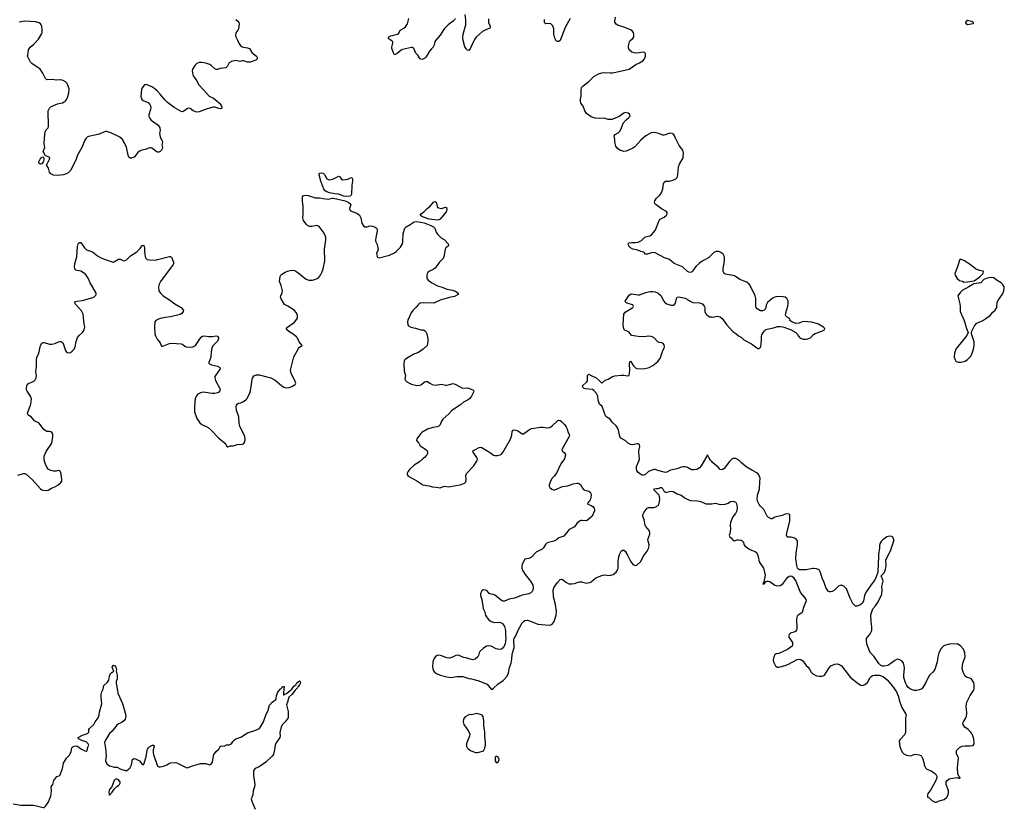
# Model space of a CAD drawing. Header units: inches. Extents: x 2133841 to 2292144, y 758099 to 915581.
# Tile 78 of 80: x 2269372 to 2284493, y 879142 to 891251. Entities that reach past the tile are written whole.
import ezdxf

# ---------------------------------------------------------------- set-up
doc = ezdxf.new("R2010")
doc.units = ezdxf.units.IN
doc.header["$MEASUREMENT"] = 0
for name, color, linetype in [('C2867', 7, 'Continuous'), ('C2868', 7, 'Continuous'), ('C2869', 7, 'Continuous'), ('C2877', 7, 'Continuous'), ('C2878', 7, 'Continuous'), ('C2879', 7, 'Continuous'), ('C2887', 7, 'Continuous'), ('C2888', 7, 'Continuous'), ('C2889', 7, 'Continuous')]:
    doc.layers.add(name, color=color, linetype=linetype)

msp = doc.modelspace()

# ---------------------------------------------------------------- linework, layer by layer
at = {"layer": 'C2867', "color": 6, "elevation": 200}
msp.add_lwpolyline([(2269270, 879213), (2269390, 879188), (2269590, 879188), (2269730, 879155), (2269750, 879156), (2269770, 879175), (2269808, 879232), (2269849, 879330), (2269861, 879410), (2269857, 879470), (2269879, 879510), (2269894, 879570), (2269942, 879630), (2269977, 879643), (2269997, 879663), (2270000, 879670)], dxfattribs=at)
at = {"layer": 'C2868', "color": 6, "elevation": 300}
for points in [[(2270000, 888865), (2269950, 888858), (2269890, 888865), (2269850, 888884), (2269830, 888909), (2269812, 888970), (2269788, 889010), (2269788, 889030), (2269832, 889110), (2269833, 889133), (2269764, 889164), (2269740, 889210), (2269734, 889230), (2269757, 889290), (2269750, 889350), (2269751, 889430), (2269762, 889530), (2269780, 889560), (2269809, 889590), (2269814, 889610), (2269811, 889850), (2269830, 889891), (2269850, 889913), (2269870, 889925), (2269950, 889959), (2270000, 889969)], [(2270000, 884306), (2269990, 884325), (2269970, 884330), (2269930, 884320), (2269890, 884318), (2269848, 884328), (2269810, 884351), (2269793, 884373), (2269772, 884412), (2269750, 884490), (2269749, 884551), (2269778, 884622), (2269864, 884750), (2269883, 884850), (2269882, 884882), (2269868, 884908), (2269850, 884921), (2269830, 884926), (2269789, 884929), (2269761, 884941), (2269740, 884960), (2269670, 885054), (2269600, 885090), (2269551, 885150), (2269513, 885173), (2269495, 885190), (2269494, 885210), (2269505, 885250), (2269545, 885350), (2269551, 885430), (2269540, 885470), (2269487, 885547), (2269477, 885570), (2269474, 885590), (2269480, 885630), (2269490, 885656), (2269510, 885671), (2269550, 885682), (2269590, 885702), (2269610, 885719), (2269624, 885750), (2269630, 885790), (2269618, 885850), (2269630, 885930), (2269628, 886030), (2269637, 886063), (2269667, 886130), (2269691, 886250), (2269710, 886284), (2269730, 886295), (2269750, 886296), (2269830, 886269), (2269867, 886267), (2269910, 886277), (2269970, 886307), (2269990, 886312), (2270000, 886310)], [(2269343, 884257), (2269430, 884285), (2269450, 884283), (2269470, 884273), (2269565, 884190), (2269690, 884046), (2269710, 884033), (2269730, 884028), (2269790, 884022), (2269810, 884026), (2269862, 884058), (2269910, 884078), (2269956, 884104), (2270000, 884140)]]:
    msp.add_lwpolyline(points, dxfattribs=at)
msp.add_lwpolyline([(2269690, 889034), (2269679, 889039), (2269668, 889048), (2269665, 889070), (2269686, 889110), (2269710, 889138), (2269730, 889143), (2269744, 889124), (2269743, 889090), (2269732, 889068), (2269710, 889040)], close=True, dxfattribs=at)
at = {"layer": 'C2869', "color": 6, "elevation": 300}
msp.add_lwpolyline([(2270000, 890326), (2269930, 890325), (2269870, 890333), (2269790, 890330), (2269777, 890337), (2269767, 890347), (2269727, 890430), (2269697, 890477), (2269685, 890490), (2269558, 890578), (2269540, 890600), (2269502, 890670), (2269494, 890690), (2269495, 890705), (2269509, 890791), (2269534, 890830), (2269590, 890878), (2269659, 890950), (2269708, 891030), (2269715, 891050), (2269717, 891090), (2269710, 891150), (2269701, 891170), (2269690, 891187), (2269670, 891204), (2269617, 891217), (2269450, 891231), (2269365, 891215)], dxfattribs=at)
at = {"layer": 'C2877', "color": 6}
for points, elevation in [([(2270000, 879670), (2270029, 879751), (2270046, 879834), (2270093, 879910), (2270129, 879951), (2270156, 880000)], 200), ([(2270697, 880000), (2270698, 879950), (2270688, 879870), (2270710, 879826), (2270750, 879796), (2270830, 879775), (2270870, 879772), (2270923, 879743), (2271010, 879718), (2271050, 879746), (2271061, 879759), (2271088, 879810), (2271106, 879894), (2271130, 879908), (2271150, 879903), (2271210, 879871), (2271250, 879827), (2271270, 879811), (2271279, 879821), (2271312, 879930), (2271323, 880000)], 200), ([(2271422, 880000), (2271427, 879970), (2271489, 879790), (2271510, 879777), (2271530, 879778), (2271579, 879790), (2271630, 879809), (2271656, 879824), (2271690, 879838), (2271770, 879843), (2271797, 879837), (2271930, 879768), (2271950, 879764), (2272010, 879791), (2272150, 879831), (2272230, 879831), (2272290, 879811), (2272310, 879819), (2272333, 879850), (2272346, 879950), (2272352, 879968), (2272378, 880000)], 200), ([(2273276, 880000), (2273267, 879970), (2273250, 879943), (2273153, 879850), (2273050, 879780), (2272988, 879752), (2272970, 879730), (2272964, 879710), (2272964, 879644), (2272981, 879510), (2272977, 879470), (2272959, 879410), (2272952, 879350), (2272929, 879290), (2272935, 879250), (2272989, 879129)], 200), ([(2276374, 880000), (2276390, 879998), (2276404, 880000)], 300)]:
    msp.add_lwpolyline(points, dxfattribs=dict(at, elevation=elevation))
for points, elevation in [([(2276690, 879942), (2276672, 879928), (2276676, 879870), (2276687, 879847), (2276710, 879844), (2276719, 879850), (2276735, 879890), (2276729, 879910), (2276714, 879930)], 300), ([(2270870, 879589), (2270850, 879589), (2270837, 879583), (2270825, 879570), (2270785, 879470), (2270751, 879430), (2270745, 879414), (2270739, 879390), (2270745, 879350), (2270750, 879346), (2270790, 879391), (2270822, 879438), (2270865, 879476), (2270890, 879491), (2270905, 879510), (2270913, 879530), (2270913, 879550), (2270883, 879583)], 200)]:
    msp.add_lwpolyline(points, close=True, dxfattribs=dict(at, elevation=elevation))
at = {"layer": 'C2878', "color": 6}
for points, elevation in [([(2271296, 890000), (2271330, 889987), (2271350, 889974), (2271370, 889950), (2271380, 889930), (2271385, 889905), (2271383, 889870), (2271357, 889790), (2271354, 889770), (2271358, 889750), (2271392, 889710), (2271497, 889630), (2271523, 889590), (2271527, 889550), (2271520, 889510), (2271522, 889482), (2271530, 889450), (2271560, 889390), (2271564, 889370), (2271557, 889330), (2271564, 889290), (2271560, 889270), (2271552, 889248), (2271530, 889226), (2271510, 889218), (2271490, 889219), (2271467, 889227), (2271410, 889274), (2271390, 889282), (2271370, 889283), (2271301, 889259), (2271250, 889250), (2271221, 889239), (2271186, 889214), (2271133, 889147), (2271090, 889126), (2271070, 889123), (2271050, 889139), (2271036, 889170), (2271010, 889294), (2270988, 889348), (2270950, 889412), (2270910, 889446), (2270870, 889470), (2270770, 889514), (2270710, 889534), (2270690, 889536), (2270590, 889495), (2270524, 889476), (2270430, 889460), (2270410, 889450), (2270390, 889430), (2270370, 889399), (2270326, 889290), (2270258, 889170), (2270241, 889110), (2270170, 888970), (2270150, 888936), (2270110, 888893), (2270042, 888870), (2270000, 888865)], 300), ([(2270000, 889969), (2270030, 889975), (2270057, 889990), (2270068, 890000)], 300), ([(2272402, 890000), (2272438, 889970), (2272455, 889950), (2272470, 889921), (2272474, 889906), (2272470, 889885), (2272430, 889890), (2272371, 889909), (2272350, 889909), (2272250, 889885), (2272130, 889834), (2272090, 889830), (2272035, 889850), (2271990, 889886), (2271970, 889895), (2271950, 889887), (2271890, 889845), (2271870, 889838), (2271850, 889841), (2271742, 889902), (2271640, 889980), (2271620, 890000)], 300), ([(2280000, 887645), (2279950, 887593), (2279854, 887546), (2279810, 887515), (2279758, 887462), (2279704, 887390), (2279690, 887377), (2279670, 887370), (2279650, 887374), (2279630, 887385), (2279550, 887456), (2279421, 887510), (2279350, 887570), (2279275, 887595), (2279129, 887669), (2279090, 887678), (2279010, 887652), (2278970, 887650), (2278969, 887670), (2278950, 887684), (2278910, 887694), (2278850, 887717), (2278790, 887727), (2278753, 887750), (2278733, 887770), (2278720, 887790), (2278715, 887810), (2278730, 887827), (2278769, 887831), (2278831, 887829), (2278870, 887835), (2278920, 887860), (2278970, 887910), (2278990, 887919), (2279050, 887933), (2279077, 887950), (2279111, 887989), (2279135, 888025), (2279193, 888170), (2279210, 888186), (2279270, 888218), (2279304, 888250), (2279313, 888270), (2279314, 888290), (2279305, 888305), (2279230, 888348), (2279147, 888410), (2279128, 888430), (2279120, 888450), (2279126, 888470), (2279151, 888510), (2279203, 888557), (2279227, 888593), (2279250, 888654), (2279260, 888730), (2279270, 888757), (2279290, 888770), (2279350, 888773), (2279417, 888790), (2279450, 888808), (2279468, 888830), (2279479, 888870), (2279489, 888990), (2279506, 889034), (2279561, 889130), (2279566, 889206), (2279555, 889250), (2279500, 889320), (2279443, 889430), (2279429, 889469), (2279412, 889492), (2279390, 889504), (2279350, 889509), (2279290, 889484), (2279270, 889478), (2279250, 889479), (2279170, 889510), (2279110, 889520), (2279070, 889514), (2278990, 889470), (2278910, 889402), (2278819, 889301), (2278790, 889280), (2278688, 889232), (2278650, 889230), (2278590, 889247), (2278550, 889274), (2278525, 889310), (2278509, 889370), (2278510, 889410), (2278503, 889470), (2278518, 889490), (2278564, 889516), (2278590, 889539), (2278610, 889578), (2278638, 889662), (2278685, 889715), (2278729, 889750), (2278745, 889770), (2278744, 889790), (2278739, 889799), (2278717, 889817), (2278670, 889824), (2278650, 889816), (2278577, 889763), (2278493, 889727), (2278470, 889721), (2278410, 889720), (2278350, 889738), (2278270, 889733), (2278210, 889741), (2278150, 889761), (2278078, 889810), (2278051, 889850), (2278023, 889923), (2277988, 889970), (2277986, 890000)], 300), ([(2270000, 886310), (2270010, 886308), (2270029, 886289), (2270043, 886263), (2270073, 886173), (2270090, 886147), (2270110, 886137), (2270150, 886143), (2270179, 886161), (2270207, 886193), (2270224, 886230), (2270237, 886310), (2270262, 886370), (2270292, 886408), (2270338, 886450), (2270364, 886490), (2270372, 886530), (2270355, 886610), (2270354, 886690), (2270347, 886730), (2270320, 886780), (2270230, 886881), (2270224, 886890), (2270221, 886910), (2270230, 886922), (2270249, 886930), (2270338, 886942), (2270508, 886992), (2270540, 887020), (2270546, 887030), (2270548, 887050), (2270456, 887210), (2270424, 887284), (2270382, 887342), (2270310, 887390), (2270290, 887396), (2270250, 887398), (2270230, 887406), (2270218, 887430), (2270215, 887450), (2270220, 887510), (2270247, 887610), (2270257, 887770), (2270270, 887811), (2270289, 887830), (2270310, 887830), (2270369, 887749), (2270400, 887720), (2270490, 887686), (2270566, 887626), (2270604, 887604), (2270670, 887575), (2270790, 887532), (2270810, 887530), (2270830, 887537), (2270890, 887576), (2270913, 887573), (2270970, 887550), (2270990, 887552), (2271010, 887565), (2271073, 887627), (2271171, 887689), (2271197, 887710), (2271223, 887737), (2271250, 887777), (2271270, 887788), (2271282, 887770), (2271287, 887750), (2271289, 887690), (2271301, 887610), (2271310, 887590), (2271330, 887569), (2271362, 887562), (2271450, 887561), (2271490, 887567), (2271670, 887617), (2271690, 887614), (2271703, 887603), (2271734, 887530), (2271736, 887510), (2271730, 887490), (2271534, 887230), (2271515, 887190), (2271503, 887150), (2271507, 887090), (2271534, 887050), (2271573, 887013), (2271672, 886952), (2271754, 886890), (2271850, 886830), (2271886, 886790), (2271883, 886770), (2271860, 886740), (2271835, 886725), (2271690, 886691), (2271610, 886680), (2271530, 886663), (2271491, 886649), (2271465, 886630), (2271448, 886610), (2271441, 886530), (2271449, 886430), (2271456, 886396), (2271484, 886344), (2271528, 886290), (2271550, 886238), (2271570, 886239), (2271670, 886277), (2271710, 886282), (2271850, 886274), (2271870, 886267), (2271910, 886236), (2271930, 886228), (2271990, 886225), (2272030, 886228), (2272070, 886246), (2272142, 886358), (2272161, 886379), (2272181, 886390), (2272210, 886396), (2272270, 886387), (2272330, 886386), (2272390, 886397), (2272410, 886391), (2272419, 886379), (2272424, 886370), (2272424, 886350), (2272410, 886317), (2272339, 886241), (2272322, 886210), (2272310, 886150), (2272306, 886070), (2272294, 886026), (2272278, 885990), (2272277, 885970), (2272318, 885950), (2272412, 885932), (2272444, 885910), (2272448, 885890), (2272377, 885790), (2272368, 885770), (2272366, 885750), (2272377, 885710), (2272446, 885590), (2272449, 885570), (2272444, 885550), (2272428, 885532), (2272410, 885521), (2272370, 885510), (2272329, 885509), (2272190, 885530), (2272150, 885523), (2272110, 885503), (2272086, 885474), (2272067, 885430), (2272056, 885310), (2272057, 885230), (2272090, 885130), (2272140, 885060), (2272170, 885037), (2272267, 884987), (2272310, 884950), (2272430, 884826), (2272516, 884756), (2272538, 884730), (2272550, 884706), (2272570, 884691), (2272610, 884707), (2272650, 884706), (2272670, 884711), (2272710, 884727), (2272790, 884731), (2272810, 884741), (2272827, 884770), (2272833, 884807), (2272828, 884850), (2272753, 885010), (2272740, 885050), (2272735, 885150), (2272726, 885186), (2272700, 885250), (2272696, 885310), (2272700, 885330), (2272712, 885350), (2272730, 885361), (2272770, 885370), (2272810, 885389), (2272845, 885415), (2272863, 885437), (2272909, 885531), (2272928, 885612), (2272940, 885730), (2272950, 885759), (2272970, 885785), (2273010, 885798), (2273050, 885797), (2273166, 885766), (2273230, 885754), (2273294, 885714), (2273390, 885632), (2273430, 885611), (2273470, 885597), (2273510, 885606), (2273550, 885621), (2273604, 885650), (2273612, 885668), (2273597, 885710), (2273541, 885821), (2273532, 885870), (2273583, 886077), (2273656, 886204), (2273670, 886222), (2273708, 886250), (2273663, 886303), (2273631, 886370), (2273621, 886381), (2273555, 886435), (2273504, 886464), (2273473, 886490), (2273470, 886510), (2273482, 886530), (2273590, 886606), (2273615, 886630), (2273636, 886670), (2273637, 886710), (2273622, 886750), (2273586, 886790), (2273490, 886852), (2273437, 886877), (2273385, 886965), (2273379, 886990), (2273382, 887010), (2273401, 887059), (2273407, 887090), (2273389, 887169), (2273362, 887230), (2273370, 887310), (2273380, 887330), (2273390, 887339), (2273450, 887377), (2273484, 887390), (2273550, 887406), (2273590, 887402), (2273610, 887390), (2273650, 887364), (2273770, 887269), (2273810, 887253), (2273867, 887253), (2273930, 887272), (2273961, 887290), (2273990, 887328), (2274013, 887367), (2274034, 887426), (2274058, 887550), (2274053, 887727), (2274075, 887870), (2274073, 887913), (2274050, 887972), (2273970, 888076), (2273950, 888087), (2273930, 888090), (2273865, 888075), (2273830, 888074), (2273810, 888079), (2273790, 888090), (2273770, 888110), (2273730, 888166), (2273718, 888210), (2273723, 888270), (2273723, 888390), (2273715, 888466), (2273716, 888530), (2273728, 888552), (2273764, 888556), (2273801, 888550), (2273910, 888515), (2273975, 888515), (2274030, 888505), (2274110, 888498), (2274168, 888512), (2274190, 888512), (2274371, 888471), (2274416, 888450), (2274444, 888430), (2274455, 888410), (2274435, 888350), (2274440, 888330), (2274454, 888314), (2274550, 888279), (2274588, 888250), (2274612, 888210), (2274628, 888128), (2274650, 888086), (2274670, 888073), (2274690, 888069), (2274710, 888070), (2274750, 888084), (2274790, 888083), (2274830, 888067), (2274850, 888050), (2274860, 888030), (2274863, 888010), (2274846, 887934), (2274837, 887870), (2274838, 887850), (2274861, 887801), (2274874, 887750), (2274875, 887725), (2274867, 887693), (2274851, 887670), (2274861, 887610), (2274870, 887598), (2274890, 887597), (2275050, 887637), (2275127, 887670), (2275153, 887690), (2275219, 887761), (2275249, 887811), (2275255, 887845), (2275262, 887970), (2275289, 888051), (2275307, 888073), (2275370, 888107), (2275432, 888150), (2275470, 888152), (2275582, 888130), (2275688, 888090), (2275725, 888070), (2275746, 888050), (2275769, 887990), (2275790, 887959), (2275850, 887896), (2275890, 887876), (2275952, 887810), (2275957, 887790), (2275950, 887776), (2275914, 887746), (2275905, 887730), (2275886, 887610), (2275875, 887585), (2275816, 887524), (2275770, 887458), (2275750, 887437), (2275722, 887418), (2275665, 887390), (2275640, 887370), (2275627, 887350), (2275622, 887330), (2275622, 887290), (2275628, 887270), (2275645, 887250), (2275700, 887210), (2275790, 887166), (2275862, 887142), (2275930, 887112), (2276017, 887097), (2276064, 887084), (2276087, 887070), (2276107, 887050), (2276107, 887030), (2276050, 887000), (2275970, 886984), (2275830, 886944), (2275730, 886898), (2275570, 886904), (2275523, 886897), (2275508, 886890), (2275490, 886874), (2275455, 886830), (2275410, 886787), (2275383, 886750), (2275330, 886635), (2275325, 886610), (2275330, 886566), (2275343, 886550), (2275381, 886530), (2275450, 886515), (2275530, 886489), (2275570, 886487), (2275590, 886481), (2275605, 886470), (2275625, 886430), (2275641, 886350), (2275642, 886310), (2275630, 886250), (2275570, 886190), (2275497, 886143), (2275424, 886116), (2275311, 886050), (2275288, 886030), (2275276, 886010), (2275270, 885970), (2275275, 885855), (2275295, 885790), (2275288, 885730), (2275297, 885710), (2275316, 885690), (2275390, 885655), (2275470, 885636), (2275510, 885637), (2275530, 885643), (2275550, 885655), (2275586, 885690), (2275610, 885698), (2275634, 885694), (2275670, 885668), (2275708, 885648), (2275750, 885640), (2275850, 885657), (2275910, 885641), (2275930, 885642), (2275970, 885649), (2276030, 885667), (2276070, 885652), (2276170, 885594), (2276250, 885600), (2276330, 885570), (2276347, 885550), (2276342, 885530), (2276310, 885470), (2276280, 885430), (2276250, 885407), (2276190, 885376), (2276142, 885338), (2276010, 885253), (2275961, 885199), (2275870, 885116), (2275851, 885089), (2275830, 885030), (2275810, 885009), (2275781, 884999), (2275715, 884990), (2275636, 884964), (2275550, 884914), (2275525, 884890), (2275470, 884813), (2275468, 884790), (2275499, 884750), (2275522, 884710), (2275590, 884668), (2275621, 884641), (2275630, 884630), (2275637, 884610), (2275634, 884590), (2275624, 884570), (2275590, 884530), (2275561, 884510), (2275510, 884463), (2275430, 884412), (2275365, 884350), (2275331, 884310), (2275322, 884290), (2275322, 884270), (2275334, 884250), (2275359, 884230), (2275473, 884173), (2275565, 884110), (2275654, 884094), (2275710, 884078), (2275770, 884075), (2275830, 884064), (2275890, 884087), (2275962, 884078), (2276070, 884101), (2276138, 884110), (2276178, 884122), (2276205, 884135), (2276223, 884157), (2276230, 884190), (2276223, 884250), (2276236, 884284), (2276343, 884396), (2276392, 884470), (2276398, 884490), (2276400, 884510), (2276393, 884530), (2276335, 884610), (2276333, 884630), (2276350, 884643), (2276430, 884682), (2276450, 884686), (2276470, 884681), (2276601, 884601), (2276650, 884565), (2276670, 884557), (2276710, 884558), (2276750, 884569), (2276770, 884581), (2276793, 884607), (2276907, 884810), (2276931, 884870), (2276937, 884930), (2276952, 884948), (2276968, 884952), (2276990, 884948), (2277031, 884931), (2277090, 884892), (2277110, 884894), (2277200, 884960), (2277230, 884974), (2277370, 884997), (2277410, 884995), (2277470, 884983), (2277511, 884989), (2277550, 885013), (2277630, 885093), (2277650, 885102), (2277670, 885097), (2277690, 885080), (2277736, 885036), (2277762, 885002), (2277779, 884970), (2277790, 884925), (2277809, 884889), (2277814, 884870), (2277812, 884852), (2277696, 884650), (2277702, 884630), (2277740, 884600), (2277754, 884574), (2277737, 884510), (2277684, 884430), (2277614, 884286), (2277580, 884240), (2277550, 884209), (2277530, 884178), (2277502, 884110), (2277505, 884090), (2277515, 884070), (2277543, 884043), (2277570, 884031), (2277590, 884031), (2277710, 884081), (2277790, 884096), (2277874, 884126), (2277930, 884135), (2277950, 884133), (2277970, 884125), (2277988, 884108), (2278010, 884064), (2278030, 884039), (2278050, 884029), (2278112, 884012), (2278137, 883990), (2278146, 883950), (2278139, 883890), (2278130, 883870), (2278092, 883828), (2278096, 883810), (2278150, 883791), (2278175, 883775), (2278192, 883752), (2278199, 883730), (2278201, 883710), (2278166, 883630), (2278094, 883566), (2278070, 883555), (2278010, 883561), (2277990, 883560), (2277969, 883551), (2277930, 883515), (2277890, 883465), (2277810, 883422), (2277730, 883323), (2277650, 883296), (2277615, 883265), (2277576, 883244), (2277494, 883226), (2277467, 883213), (2277446, 883194), (2277417, 883143), (2277398, 883121), (2277304, 883076), (2277230, 882996), (2277190, 882978), (2277128, 882970), (2277090, 882889), (2277085, 882870), (2277085, 882830), (2277098, 882790), (2277134, 882730), (2277218, 882630), (2277250, 882570), (2277256, 882530), (2277250, 882490), (2277241, 882470), (2277222, 882450), (2277190, 882437), (2277090, 882415), (2276971, 882369), (2276890, 882354), (2276815, 882325), (2276790, 882322), (2276770, 882331), (2276690, 882402), (2276670, 882415), (2276650, 882424), (2276610, 882430), (2276582, 882442), (2276550, 882481), (2276530, 882493), (2276490, 882499), (2276470, 882479), (2276450, 882438), (2276451, 882410), (2276470, 882350), (2276490, 882210), (2276509, 882170), (2276525, 882110), (2276540, 882080), (2276570, 882042), (2276611, 882011), (2276670, 881996), (2276730, 881999), (2276755, 881995), (2276793, 881973), (2276816, 881936), (2276835, 881870), (2276834, 881810), (2276839, 881750), (2276828, 881670), (2276802, 881610), (2276770, 881586), (2276730, 881580), (2276690, 881590), (2276610, 881633), (2276570, 881637), (2276541, 881630), (2276490, 881596), (2276440, 881550), (2276429, 881530), (2276420, 881490), (2276406, 881470), (2276366, 881434), (2276330, 881423), (2276290, 881430), (2276230, 881452), (2276190, 881457), (2276110, 881493), (2276070, 881487), (2276019, 881461), (2275970, 881446), (2275930, 881451), (2275850, 881485), (2275810, 881494), (2275785, 881490), (2275770, 881484), (2275736, 881450), (2275715, 881390), (2275709, 881309), (2275722, 881262), (2275741, 881230), (2275771, 881210), (2275830, 881186), (2275930, 881159), (2275990, 881149), (2276090, 881164), (2276184, 881164), (2276210, 881158), (2276270, 881134), (2276310, 881130), (2276407, 881107), (2276550, 881050), (2276612, 880972), (2276630, 880971), (2276650, 880985), (2276713, 881047), (2276797, 881103), (2276857, 881170), (2276877, 881223), (2276894, 881306), (2276921, 881370), (2276932, 881430), (2276936, 881510), (2276964, 881610), (2276958, 881730), (2276965, 881750), (2276990, 881790), (2277025, 881875), (2277090, 881990), (2277109, 882011), (2277130, 882024), (2277170, 882029), (2277218, 882018), (2277330, 881967), (2277504, 881956), (2277530, 881960), (2277550, 881970), (2277581, 882010), (2277610, 882110), (2277614, 882170), (2277600, 882270), (2277571, 882390), (2277566, 882494), (2277573, 882527), (2277588, 882552), (2277631, 882610), (2277670, 882653), (2277690, 882663), (2277710, 882656), (2277770, 882607), (2277807, 882590), (2277827, 882587), (2277853, 882587), (2277890, 882595), (2277950, 882617), (2277970, 882620), (2277998, 882618), (2278070, 882600), (2278090, 882602), (2278130, 882610), (2278150, 882621), (2278220, 882680), (2278310, 882719), (2278350, 882728), (2278430, 882719), (2278486, 882734), (2278530, 882767), (2278558, 882810), (2278562, 882830), (2278563, 882930), (2278574, 883006), (2278583, 883037), (2278609, 883090), (2278630, 883106), (2278650, 883106), (2278670, 883091), (2278708, 883030), (2278750, 882936), (2278790, 882887), (2278830, 882871), (2278850, 882876), (2278909, 882931), (2278947, 883010), (2279007, 883090), (2279027, 883130), (2279037, 883170), (2279037, 883190), (2279022, 883242), (2279020, 883270), (2279051, 883350), (2279050, 883375), (2279038, 883410), (2278988, 883468), (2278979, 883490), (2278962, 883570), (2278940, 883630), (2278941, 883650), (2278961, 883690), (2279010, 883752), (2279030, 883762), (2279110, 883762), (2279141, 883770), (2279175, 883790), (2279190, 883822), (2279201, 883890), (2279200, 883930), (2279191, 883951), (2279173, 883973), (2279110, 884030), (2279121, 884050), (2279150, 884054), (2279170, 884051), (2279190, 884056), (2279210, 884068), (2279230, 884067), (2279250, 884050), (2279270, 884009), (2279290, 883995), (2279310, 883996), (2279370, 884012), (2279406, 884006), (2279470, 883970), (2279530, 883948), (2279590, 883905), (2279670, 883866), (2279781, 883861), (2279830, 883853), (2279910, 883818), (2279990, 883816), (2280000, 883818)], 300), ([(2280000, 884469), (2279981, 884490), (2279954, 884530), (2279942, 884562), (2279930, 884566), (2279925, 884550), (2279837, 884403), (2279811, 884369), (2279770, 884345), (2279730, 884337), (2279690, 884341), (2279630, 884376), (2279590, 884386), (2279566, 884386), (2279530, 884378), (2279470, 884354), (2279367, 884333), (2279310, 884304), (2279290, 884299), (2279270, 884301), (2279170, 884327), (2279130, 884346), (2279110, 884344), (2279070, 884331), (2279030, 884312), (2278970, 884262), (2278950, 884256), (2278930, 884258), (2278910, 884268), (2278870, 884299), (2278850, 884329), (2278844, 884350), (2278846, 884390), (2278882, 884470), (2278891, 884510), (2278881, 884610), (2278881, 884630), (2278894, 884694), (2278889, 884729), (2278870, 884739), (2278850, 884739), (2278790, 884721), (2278750, 884728), (2278723, 884743), (2278668, 884790), (2278606, 884826), (2278590, 884850), (2278566, 884950), (2278550, 884986), (2278530, 885015), (2278472, 885070), (2278439, 885119), (2278390, 885147), (2278366, 885170), (2278315, 885310), (2278275, 885350), (2278258, 885410), (2278251, 885470), (2278230, 885512), (2278190, 885556), (2278170, 885572), (2278062, 885582), (2278041, 885590), (2278019, 885610), (2278014, 885630), (2278081, 885690), (2278093, 885707), (2278093, 885787), (2278100, 885800), (2278110, 885806), (2278150, 885790), (2278225, 885750), (2278273, 885713), (2278310, 885671), (2278364, 885716), (2278410, 885731), (2278474, 885770), (2278510, 885785), (2278610, 885794), (2278650, 885792), (2278710, 885781), (2278730, 885788), (2278743, 885870), (2278735, 885965), (2278741, 885999), (2278750, 886006), (2278798, 885938), (2278830, 885908), (2278850, 885897), (2278950, 885891), (2279038, 885910), (2279097, 885943), (2279170, 886001), (2279210, 886050), (2279248, 886170), (2279270, 886210), (2279275, 886230), (2279270, 886259), (2279250, 886282), (2279230, 886290), (2279190, 886294), (2279170, 886303), (2279112, 886370), (2279070, 886385), (2279030, 886390), (2278956, 886384), (2278870, 886385), (2278770, 886402), (2278731, 886451), (2278710, 886464), (2278662, 886482), (2278653, 886493), (2278643, 886523), (2278638, 886570), (2278651, 886730), (2278670, 886759), (2278789, 886830), (2278800, 886850), (2278790, 886871), (2278712, 886892), (2278681, 886910), (2278669, 886930), (2278730, 887019), (2278750, 887035), (2278770, 887042), (2278870, 887027), (2278890, 887029), (2278990, 887064), (2279050, 887077), (2279090, 887079), (2279130, 887072), (2279176, 887050), (2279217, 887017), (2279263, 886930), (2279279, 886910), (2279310, 886890), (2279372, 886868), (2279410, 886866), (2279430, 886877), (2279441, 886899), (2279457, 886970), (2279470, 886990), (2279490, 886994), (2279590, 886976), (2279630, 886955), (2279670, 886927), (2279710, 886911), (2279810, 886904), (2279850, 886895), (2279863, 886883), (2279886, 886850), (2279893, 886830), (2279895, 886770), (2279910, 886736), (2279930, 886713), (2279970, 886690), (2279990, 886687), (2280000, 886686)], 300), ([(2270000, 884140), (2270010, 884148), (2270017, 884163), (2270021, 884190), (2270015, 884230), (2270002, 884302), (2270000, 884306)], 300), ([(2270156, 880000), (2270164, 880016), (2270174, 880070), (2270190, 880086), (2270210, 880097), (2270250, 880099), (2270321, 880050), (2270370, 880025), (2270390, 880019), (2270410, 880031), (2270419, 880081), (2270433, 880110), (2270421, 880130), (2270390, 880161), (2270338, 880178), (2270275, 880210), (2270269, 880230), (2270335, 880265), (2270415, 880290), (2270431, 880310), (2270434, 880350), (2270445, 880370), (2270510, 880430), (2270530, 880470), (2270577, 880530), (2270591, 880570), (2270599, 880621), (2270632, 880748), (2270623, 880850), (2270625, 880890), (2270634, 880930), (2270656, 880970), (2270666, 881030), (2270720, 881080), (2270743, 881110), (2270750, 881172), (2270765, 881210), (2270790, 881235), (2270818, 881250), (2270810, 881258), (2270793, 881310), (2270810, 881342), (2270830, 881336), (2270850, 881310), (2270856, 881270), (2270851, 881249), (2270870, 881186), (2270871, 881130), (2270855, 881090), (2270854, 881070), (2270877, 880910), (2270948, 880750), (2270993, 880610), (2271004, 880550), (2270990, 880510), (2270973, 880487), (2270941, 880459), (2270890, 880437), (2270863, 880417), (2270791, 880329), (2270752, 880290), (2270687, 880190), (2270676, 880150), (2270697, 880030), (2270697, 880000)], 200), ([(2272378, 880000), (2272390, 880016), (2272429, 880050), (2272450, 880091), (2272470, 880101), (2272510, 880098), (2272550, 880116), (2272590, 880119), (2272610, 880126), (2272630, 880143), (2272645, 880170), (2272663, 880190), (2272690, 880207), (2272766, 880234), (2272870, 880300), (2272984, 880336), (2273056, 880370), (2273117, 880470), (2273150, 880574), (2273189, 880650), (2273210, 880724), (2273250, 880772), (2273305, 880815), (2273312, 880830), (2273316, 880870), (2273330, 880915), (2273350, 880945), (2273364, 880956), (2273370, 880970), (2273384, 880976), (2273390, 880986), (2273405, 880995), (2273410, 881011), (2273432, 881010), (2273421, 880919), (2273425, 880885), (2273430, 880882), (2273443, 880897), (2273470, 880905), (2273525, 880950), (2273550, 880973), (2273583, 881017), (2273610, 881038), (2273630, 881070), (2273670, 881098), (2273679, 881090), (2273682, 881070), (2273670, 881038), (2273648, 881012), (2273637, 880990), (2273603, 880957), (2273550, 880891), (2273507, 880850), (2273486, 880774), (2273468, 880730), (2273496, 880630), (2273497, 880530), (2273451, 880469), (2273410, 880430), (2273387, 880393), (2273367, 880307), (2273370, 880248), (2273365, 880230), (2273312, 880148), (2273296, 880110), (2273280, 880010), (2273276, 880000)], 200), ([(2276404, 880000), (2276430, 880004), (2276494, 880026), (2276515, 880065), (2276523, 880110), (2276525, 880150), (2276516, 880250), (2276517, 880310), (2276501, 880410), (2276501, 880490), (2276489, 880549), (2276475, 880570), (2276450, 880585), (2276390, 880596), (2276351, 880589), (2276330, 880581), (2276310, 880579), (2276290, 880584), (2276270, 880579), (2276211, 880549), (2276187, 880513), (2276181, 880470), (2276191, 880430), (2276264, 880324), (2276283, 880283), (2276281, 880250), (2276253, 880190), (2276235, 880135), (2276235, 880090), (2276246, 880070), (2276266, 880050), (2276305, 880025), (2276370, 880001), (2276374, 880000)], 300), ([(2271323, 880000), (2271328, 880030), (2271336, 880050), (2271350, 880073), (2271370, 880092), (2271410, 880110), (2271431, 880110), (2271435, 880095), (2271421, 880039), (2271420, 880010), (2271422, 880000)], 200)]:
    msp.add_lwpolyline(points, dxfattribs=dict(at, elevation=elevation))
at = {"layer": 'C2878', "color": 6, "elevation": 300}
for points in [[(2274130, 888791), (2274192, 888808), (2274234, 888826), (2274270, 888851), (2274290, 888838), (2274310, 888806), (2274330, 888794), (2274370, 888796), (2274410, 888804), (2274450, 888825), (2274470, 888827), (2274482, 888810), (2274484, 888770), (2274472, 888710), (2274469, 888570), (2274459, 888550), (2274450, 888544), (2274390, 888539), (2274350, 888544), (2274270, 888573), (2274210, 888578), (2274130, 888594), (2274088, 888608), (2274062, 888622), (2274042, 888650), (2273996, 888770), (2273970, 888870), (2273970, 888890), (2273983, 888897), (2274010, 888899), (2274033, 888893), (2274054, 888874), (2274090, 888810), (2274110, 888796)], [(2275850, 888354), (2275898, 888370), (2275912, 888372), (2275927, 888367), (2275929, 888330), (2275919, 888301), (2275830, 888189), (2275810, 888178), (2275790, 888175), (2275658, 888190), (2275630, 888197), (2275545, 888230), (2275521, 888250), (2275536, 888270), (2275580, 888300), (2275630, 888353), (2275674, 888390), (2275728, 888450), (2275750, 888458), (2275770, 888447), (2275782, 888382), (2275789, 888369), (2275801, 888361)]]:
    msp.add_lwpolyline(points, close=True, dxfattribs=at)
at = {"layer": 'C2879', "color": 6, "elevation": 300}
for points in [[(2272693, 891253), (2272723, 891230), (2272735, 891210), (2272740, 891190), (2272734, 891110), (2272724, 891090), (2272693, 891050), (2272684, 891010), (2272689, 890990), (2272717, 890937), (2272735, 890890), (2272759, 890859), (2272790, 890836), (2272810, 890829), (2272870, 890821), (2272900, 890810), (2272936, 890750), (2273009, 890690), (2273020, 890670), (2273020, 890650), (2272997, 890630), (2272910, 890598), (2272870, 890600), (2272810, 890618), (2272790, 890619), (2272750, 890609), (2272690, 890623), (2272623, 890610), (2272589, 890590), (2272561, 890539), (2272543, 890517), (2272530, 890510), (2272450, 890502), (2272410, 890487), (2272390, 890487), (2272370, 890496), (2272314, 890550), (2272290, 890565), (2272230, 890583), (2272170, 890594), (2272130, 890593), (2272090, 890577), (2272059, 890550), (2272027, 890493), (2272022, 890470), (2272024, 890430), (2272037, 890390), (2272091, 890311), (2272117, 890257), (2272202, 890170), (2272279, 890079), (2272350, 890044), (2272402, 890000)], [(2276060, 891270), (2276050, 891250), (2276030, 891227), (2275950, 891170), (2275910, 891134), (2275888, 891110), (2275827, 891013), (2275761, 890939), (2275746, 890910), (2275731, 890850), (2275722, 890830), (2275698, 890802), (2275663, 890770), (2275630, 890706), (2275610, 890676), (2275590, 890658), (2275550, 890642), (2275530, 890644), (2275521, 890650), (2275486, 890706), (2275456, 890736), (2275427, 890807), (2275410, 890825), (2275390, 890826), (2275250, 890794), (2275230, 890783), (2275170, 890732), (2275128, 890710), (2275110, 890742), (2275089, 890809), (2275089, 890831), (2275104, 890890), (2275102, 890910), (2275087, 890927), (2275047, 890950), (2275032, 890970), (2275041, 890990), (2275070, 891005), (2275172, 891030), (2275193, 891047), (2275214, 891090), (2275270, 891121), (2275297, 891143), (2275319, 891170), (2275328, 891190), (2275346, 891270)], [(2276573, 891267), (2276570, 891210), (2276598, 891150), (2276599, 891130), (2276590, 891121), (2276530, 891097), (2276479, 891070), (2276387, 890990), (2276363, 890957), (2276308, 890852), (2276290, 890803), (2276270, 890779), (2276250, 890784), (2276230, 890803), (2276210, 890834), (2276181, 890930), (2276176, 890970), (2276181, 891030), (2276221, 891170), (2276223, 891250), (2276212, 891332)], [(2277825, 891270), (2277749, 891129), (2277670, 890932), (2277650, 890916), (2277630, 890915), (2277610, 890929), (2277588, 890968), (2277577, 891030), (2277573, 891110), (2277557, 891157), (2277530, 891186), (2277508, 891192), (2277450, 891186), (2277436, 891196), (2277430, 891209), (2277432, 891252)], [(2277986, 890000), (2277985, 890025), (2277997, 890090), (2277993, 890170), (2278002, 890210), (2278018, 890230), (2278110, 890301), (2278190, 890377), (2278260, 890420), (2278310, 890437), (2278350, 890442), (2278445, 890435), (2278483, 890437), (2278730, 890494), (2278836, 890564), (2278890, 890587), (2278941, 890619), (2278969, 890650), (2278982, 890690), (2278982, 890730), (2278969, 890749), (2278950, 890752), (2278850, 890736), (2278810, 890740), (2278775, 890755), (2278731, 890791), (2278719, 890819), (2278719, 890850), (2278737, 890910), (2278748, 890930), (2278790, 890965), (2278804, 890990), (2278804, 891024), (2278796, 891056), (2278779, 891079), (2278750, 891098), (2278641, 891141), (2278562, 891162), (2278530, 891183), (2278514, 891214), (2278513, 891233), (2278524, 891290)], [(2270068, 890000), (2270080, 890010), (2270095, 890030), (2270112, 890070), (2270127, 890130), (2270130, 890190), (2270103, 890270), (2270076, 890296), (2270039, 890319), (2270006, 890326), (2270000, 890326)], [(2271620, 890000), (2271599, 890019), (2271530, 890110), (2271490, 890152), (2271445, 890190), (2271399, 890219), (2271330, 890252), (2271310, 890257), (2271287, 890250), (2271254, 890206), (2271242, 890178), (2271230, 890070), (2271240, 890040), (2271250, 890025), (2271270, 890010), (2271296, 890000)]]:
    msp.add_lwpolyline(points, dxfattribs=at)
at = {"layer": 'C2887', "color": 6, "elevation": 300}
msp.add_lwpolyline([(2282931, 880000), (2282950, 879979), (2282990, 879959), (2283050, 879950), (2283070, 879953), (2283110, 879970), (2283130, 879973), (2283184, 879964), (2283210, 879953), (2283221, 879941), (2283236, 879910), (2283262, 879830), (2283264, 879810), (2283283, 879763), (2283304, 879744), (2283370, 879719), (2283423, 879683), (2283436, 879670), (2283456, 879630), (2283456, 879610), (2283433, 879547), (2283357, 879423), (2283318, 879370), (2283312, 879350), (2283314, 879314), (2283334, 879310), (2283360, 879280), (2283382, 879262), (2283430, 879238), (2283450, 879238), (2283490, 879258), (2283570, 879276), (2283610, 879312), (2283629, 879351), (2283636, 879384), (2283637, 879417), (2283599, 879510), (2283602, 879550), (2283615, 879570), (2283645, 879595), (2283670, 879601), (2283770, 879614), (2283790, 879605), (2283813, 879607), (2283810, 879618), (2283794, 879634), (2283779, 879670), (2283775, 879770), (2283787, 879910), (2283784, 879930), (2283755, 879990), (2283757, 880000)], dxfattribs=at)
at = {"layer": 'C2888', "color": 6, "elevation": 300}
for points in [[(2280000, 886686), (2280010, 886685), (2280090, 886700), (2280130, 886691), (2280161, 886661), (2280224, 886570), (2280326, 886466), (2280370, 886435), (2280410, 886399), (2280458, 886370), (2280494, 886334), (2280610, 886273), (2280670, 886227), (2280710, 886203), (2280730, 886201), (2280752, 886230), (2280766, 886330), (2280762, 886390), (2280770, 886410), (2280803, 886470), (2280828, 886492), (2280850, 886501), (2280950, 886519), (2281010, 886538), (2281050, 886540), (2281090, 886533), (2281210, 886493), (2281290, 886450), (2281311, 886430), (2281331, 886390), (2281360, 886360), (2281410, 886347), (2281450, 886347), (2281478, 886350), (2281524, 886370), (2281564, 886416), (2281587, 886433), (2281688, 886470), (2281729, 886491), (2281735, 886510), (2281718, 886530), (2281637, 886577), (2281608, 886588), (2281530, 886607), (2281421, 886619), (2281390, 886613), (2281342, 886590), (2281290, 886586), (2281229, 886610), (2281198, 886630), (2281202, 886650), (2281190, 886668), (2281161, 886681), (2281135, 886710), (2281138, 886750), (2281170, 886850), (2281175, 886895), (2281172, 886930), (2281165, 886950), (2281151, 886971), (2281128, 886990), (2281096, 886996), (2281010, 887001), (2280970, 886991), (2280930, 886971), (2280856, 886910), (2280835, 886870), (2280823, 886810), (2280807, 886790), (2280779, 886781), (2280750, 886782), (2280697, 886810), (2280682, 886830), (2280677, 886850), (2280676, 886970), (2280667, 887010), (2280591, 887171), (2280575, 887190), (2280539, 887219), (2280430, 887264), (2280350, 887318), (2280210, 887345), (2280193, 887353), (2280184, 887364), (2280176, 887390), (2280173, 887430), (2280197, 887550), (2280195, 887610), (2280174, 887650), (2280130, 887684), (2280110, 887691), (2280070, 887694), (2280030, 887676), (2280000, 887645)], [(2283757, 880000), (2283761, 880030), (2283804, 880076), (2283845, 880095), (2283890, 880103), (2283970, 880100), (2284013, 880107), (2284030, 880130), (2284031, 880149), (2284023, 880210), (2284010, 880253), (2283990, 880294), (2283970, 880320), (2283936, 880350), (2283887, 880387), (2283859, 880430), (2283858, 880450), (2283864, 880470), (2283904, 880530), (2283913, 880553), (2283919, 880610), (2283906, 880710), (2283915, 880770), (2283967, 880873), (2284022, 880950), (2284030, 880970), (2284032, 881030), (2284032, 881050), (2284025, 881070), (2283990, 881129), (2283977, 881137), (2283910, 881156), (2283892, 881172), (2283861, 881230), (2283847, 881287), (2283850, 881334), (2283857, 881370), (2283893, 881470), (2283889, 881531), (2283867, 881587), (2283820, 881639), (2283767, 881667), (2283650, 881661), (2283576, 881644), (2283564, 881636), (2283525, 881595), (2283486, 881530), (2283472, 881470), (2283462, 881390), (2283424, 881276), (2283394, 881230), (2283350, 881193), (2283332, 881170), (2283290, 881075), (2283244, 880996), (2283224, 880976), (2283190, 880962), (2283148, 880952), (2283110, 880951), (2283064, 880964), (2283018, 880998), (2282994, 881030), (2282977, 881070), (2282951, 881151), (2282948, 881190), (2282959, 881290), (2282955, 881330), (2282944, 881370), (2282923, 881403), (2282890, 881424), (2282850, 881430), (2282810, 881414), (2282750, 881364), (2282703, 881337), (2282650, 881323), (2282625, 881325), (2282595, 881335), (2282564, 881364), (2282490, 881480), (2282435, 881535), (2282383, 881663), (2282375, 881725), (2282379, 881750), (2282391, 881770), (2282430, 881811), (2282458, 881870), (2282460, 881930), (2282446, 882010), (2282445, 882115), (2282475, 882206), (2282513, 882250), (2282555, 882310), (2282612, 882430), (2282619, 882490), (2282614, 882550), (2282633, 882630), (2282629, 882650), (2282602, 882710), (2282650, 882758), (2282669, 882810), (2282676, 882870), (2282675, 882950), (2282752, 883110), (2282795, 883250), (2282795, 883275), (2282774, 883310), (2282750, 883321), (2282710, 883317), (2282690, 883309), (2282630, 883269), (2282601, 883239), (2282586, 883214), (2282576, 883184), (2282574, 883130), (2282559, 883050), (2282562, 882990), (2282555, 882910), (2282551, 882770), (2282526, 882694), (2282498, 882642), (2282441, 882570), (2282365, 882455), (2282348, 882410), (2282333, 882327), (2282315, 882290), (2282291, 882270), (2282270, 882259), (2282230, 882247), (2282210, 882247), (2282190, 882261), (2282168, 882288), (2282127, 882370), (2282070, 882510), (2282050, 882535), (2282030, 882552), (2281990, 882566), (2281970, 882563), (2281948, 882552), (2281886, 882494), (2281850, 882469), (2281830, 882464), (2281810, 882467), (2281790, 882478), (2281751, 882531), (2281727, 882607), (2281698, 882678), (2281670, 882761), (2281650, 882803), (2281641, 882810), (2281610, 882821), (2281570, 882824), (2281550, 882824), (2281450, 882805), (2281350, 882802), (2281330, 882813), (2281318, 882830), (2281305, 882870), (2281293, 882973), (2281296, 883064), (2281319, 883190), (2281316, 883250), (2281304, 883270), (2281272, 883292), (2281213, 883307), (2281167, 883307), (2281154, 883314), (2281150, 883326), (2281153, 883370), (2281198, 883550), (2281199, 883650), (2281183, 883663), (2281130, 883658), (2281081, 883639), (2280969, 883611), (2280930, 883588), (2280910, 883585), (2280870, 883608), (2280852, 883630), (2280802, 883730), (2280745, 883785), (2280729, 883809), (2280706, 883850), (2280695, 883890), (2280701, 883950), (2280724, 884010), (2280731, 884049), (2280736, 884150), (2280745, 884210), (2280725, 884265), (2280705, 884290), (2280615, 884335), (2280527, 884387), (2280461, 884441), (2280417, 884490), (2280368, 884512), (2280330, 884513), (2280310, 884503), (2280270, 884466), (2280190, 884359), (2280170, 884344), (2280150, 884339), (2280130, 884347), (2280100, 884380), (2280013, 884453), (2280000, 884469)], [(2280000, 883818), (2280050, 883827), (2280130, 883809), (2280206, 883810), (2280254, 883826), (2280290, 883855), (2280330, 883859), (2280365, 883845), (2280374, 883834), (2280391, 883769), (2280383, 883710), (2280376, 883690), (2280366, 883670), (2280323, 883617), (2280287, 883530), (2280282, 883490), (2280287, 883430), (2280284, 883390), (2280279, 883361), (2280267, 883330), (2280270, 883322), (2280276, 883310), (2280296, 883296), (2280330, 883256), (2280350, 883250), (2280390, 883265), (2280410, 883266), (2280450, 883259), (2280467, 883250), (2280488, 883230), (2280491, 883191), (2280506, 883170), (2280530, 883158), (2280570, 883128), (2280610, 883106), (2280665, 883085), (2280690, 883066), (2280715, 883010), (2280728, 882928), (2280794, 882830), (2280807, 882790), (2280818, 882722), (2280800, 882620), (2280782, 882590), (2280790, 882582), (2280806, 882590), (2280835, 882625), (2280850, 882632), (2280869, 882631), (2280890, 882624), (2280970, 882570), (2281010, 882559), (2281050, 882562), (2281090, 882591), (2281170, 882690), (2281190, 882707), (2281210, 882713), (2281230, 882707), (2281250, 882690), (2281290, 882630), (2281362, 882450), (2281430, 882373), (2281445, 882350), (2281448, 882328), (2281410, 882225), (2281389, 882151), (2281370, 882132), (2281327, 882110), (2281310, 882090), (2281302, 882050), (2281308, 881910), (2281302, 881878), (2281290, 881861), (2281275, 881850), (2281211, 881830), (2281188, 881810), (2281182, 881790), (2281185, 881770), (2281240, 881690), (2281242, 881650), (2281234, 881630), (2281162, 881578), (2281030, 881521), (2280990, 881512), (2280970, 881501), (2280954, 881470), (2280942, 881422), (2280950, 881392), (2280981, 881330), (2281008, 881308), (2281030, 881307), (2281130, 881336), (2281169, 881350), (2281310, 881425), (2281350, 881434), (2281370, 881428), (2281403, 881403), (2281450, 881336), (2281481, 881310), (2281501, 881281), (2281527, 881230), (2281550, 881207), (2281610, 881177), (2281650, 881171), (2281689, 881171), (2281710, 881174), (2281730, 881187), (2281801, 881299), (2281830, 881328), (2281890, 881357), (2281930, 881363), (2281963, 881350), (2281993, 881330), (2282133, 881150), (2282250, 881059), (2282290, 881034), (2282310, 881027), (2282330, 881031), (2282350, 881043), (2282390, 881075), (2282435, 881150), (2282450, 881167), (2282470, 881179), (2282495, 881185), (2282570, 881184), (2282630, 881165), (2282695, 881115), (2282776, 881016), (2282835, 880930), (2282863, 880870), (2282890, 880770), (2282919, 880690), (2282983, 880590), (2282985, 880570), (2282978, 880530), (2282973, 880450), (2282975, 880305), (2282963, 880277), (2282890, 880193), (2282880, 880170), (2282889, 880090), (2282910, 880035), (2282930, 880001), (2282931, 880000)]]:
    msp.add_lwpolyline(points, dxfattribs=at)
for points in [[(2283830, 887569), (2283810, 887568), (2283798, 887542), (2283786, 887486), (2283731, 887350), (2283736, 887330), (2283770, 887278), (2283807, 887247), (2283850, 887236), (2283870, 887222), (2283930, 887228), (2284030, 887244), (2284117, 887303), (2284163, 887350), (2284175, 887375), (2284168, 887390), (2284110, 887399), (2284050, 887426), (2283969, 887490), (2283870, 887553)], [(2284290, 887293), (2284230, 887283), (2284180, 887260), (2284131, 887210), (2284025, 887195), (2283950, 887149), (2283846, 887094), (2283820, 887070), (2283779, 887010), (2283808, 886890), (2283814, 886846), (2283815, 886770), (2283875, 886630), (2283910, 886512), (2283938, 886450), (2283917, 886403), (2283766, 886214), (2283751, 886190), (2283727, 886130), (2283723, 886070), (2283736, 886030), (2283751, 886010), (2283770, 885996), (2283791, 885991), (2283830, 885991), (2283890, 886007), (2283930, 886031), (2283977, 886083), (2284001, 886130), (2284021, 886190), (2284032, 886250), (2284030, 886306), (2283989, 886430), (2283988, 886450), (2283993, 886470), (2284033, 886550), (2284070, 886590), (2284161, 886630), (2284210, 886662), (2284274, 886710), (2284319, 886761), (2284353, 886790), (2284379, 886830), (2284385, 886915), (2284404, 886950), (2284463, 887037), (2284485, 887090), (2284493, 887133), (2284489, 887150), (2284464, 887190), (2284444, 887210), (2284370, 887256), (2284330, 887290)]]:
    msp.add_lwpolyline(points, close=True, dxfattribs=at)
at = {"layer": 'C2889', "color": 6, "elevation": 200}
msp.add_lwpolyline([(2283930, 891170), (2283906, 891186), (2283903, 891210), (2283910, 891225), (2283930, 891245), (2283991, 891231), (2284010, 891218), (2284015, 891205), (2284013, 891187)], close=True, dxfattribs=at)

doc.saveas('drawing.dxf')
